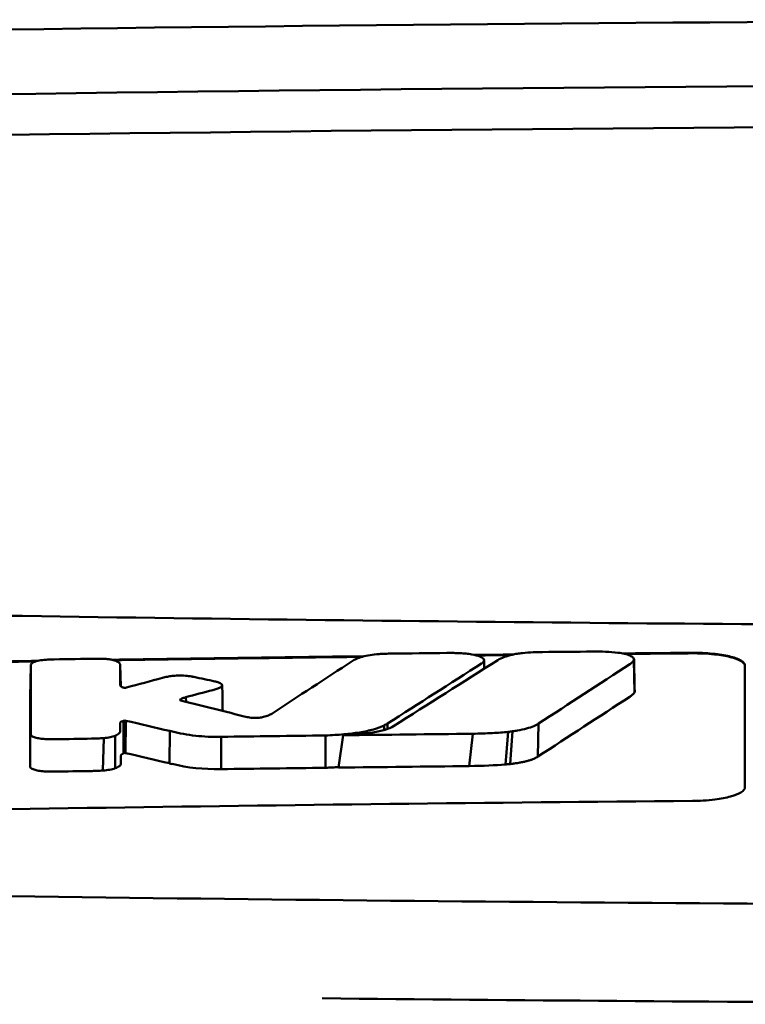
# Model space of a CAD drawing. Header units: millimetres. Extents: x 292 to 842, y 105 to 738.
# Tile 7 of 11: x 539 to 553, y 719 to 738. Entities that reach past the tile are written whole.
import ezdxf

# ---------------------------------------------------------------- set-up
doc = ezdxf.new("R2010")
doc.units = ezdxf.units.MM
doc.layers.add('Visible (ISO)', color=7, linetype='Continuous', lineweight=50)

msp = doc.modelspace()

# ---------------------------------------------------------------- linework, layer by layer
at = {"layer": 'Visible (ISO)'}
for p, q in [((550.603, 725.979), (550.613, 725.358)), ((539.114, 725.875), (539.102, 725.263)), ((540.817, 725.874), (540.825, 725.476)), ((540.818, 725.492), (540.818, 725.494)), ((541.961, 725.223), (541.961, 725.208)), ((542.067, 725.266), (542.07, 725.177)), ((540.88, 724.815), (540.879, 724.195)), ((540.902, 724.82), (540.896, 724.203)), ((540.922, 724.819), (540.916, 724.202)), ((541.761, 724.622), (541.756, 724.006)), ((545.842, 724.727), (545.843, 724.641)), ((545.907, 724.764), (545.909, 724.662)), ((548.29, 724.616), (548.243, 723.992)), ((548.786, 724.765), (548.773, 724.135)), ((540.504, 724.487), (540.487, 723.869)), ((540.721, 724.533), (540.718, 723.911)), ((542.741, 724.512), (542.738, 723.895)), ((544.725, 723.921), (544.725, 724.537)), ((544.976, 723.924), (545.061, 724.541)), ((547.532, 724.57), (547.465, 723.954)), ((548.208, 724.606), (548.154, 723.984))]:
    msp.add_line(p, q, dxfattribs=at)
for centre, major_axis, ratio, start_param, end_param in [((566.978, 708.956), (250.217, -0.007), 0.116796, 1.571075, 1.752137), ((567.132, 711.946), (225.492, 0.002), 0.110939, 1.570719, 1.791596), ((567.154, 711.916), (-227.223, 0), 0.106767, 4.71241, 4.92951), ((539.552, 724.489), (51.403, 0.789), 0.029133, 1.554631, 1.57023), ((250.665, -2751.453), (-235.079, 3524.364), 0.687287, 6.065929, 6.066443), ((540.773, 724.434), (25.972, -6.076), 0.015321, 1.536366, 1.568667), ((541.806, 725.755), (6.766, -1.024), 0.083118, 5.966235, 6.005906), ((542.736, 724.515), (0.152, 0.003), 0.020884, 4.663305, 4.744135), ((566.877, -1062.762), (1787.892, 0), 0.999745, 1.583186, 1.584297), ((566.847, -1059.723), (-1784.851, -1.513), 0.999745, 4.722363, 4.723748), ((539.114, 723.946), (-0.0014, -0.0329), 0.45485, 4.797147, 4.891032), ((541.919, 724.402), (1.323, -0.316), 0.311917, 4.663131, 4.702558), ((819.774, 1430.225), (-278.359, -706.106), 0.063886, 0.008479, 0.026829), ((567.369, -1080.053), (1804.576, 0), 0.999745, 1.583344, 1.584446), ((567.128, -1060.866), (-1785.382, -1.767), 0.999745, 4.722413, 4.723807), ((380.379, 748.784), (168.534, -24.577), 0.021127, 6.155066, 6.191262)]:
    msp.add_ellipse(centre, major_axis=major_axis, ratio=ratio, start_param=start_param, end_param=end_param, dxfattribs=at)
for points, knots in [([(521.044, 727.167), (528.665, 726.98), (536.299, 726.84), (547.837, 726.699), (551.685, 726.663), (557.471, 726.628), (559.405, 726.619), (563.188, 726.607), (565.001, 726.604), (566.901, 726.603)], [0.000811, 0.000811, 0.000811, 0.000811, 2.334672, 2.334672, 3.49801, 3.49801, 4.08174, 4.08174, 4.638981, 4.638981, 4.638981, 4.638981]), ([(548.48, 726.108), (548.547, 726.114), (548.615, 726.119), (548.744, 726.125), (548.803, 726.127), (548.863, 726.127)], [0, 0, 0, 0, 0.02130972, 0.02130972, 0.03920168, 0.03920168, 0.03920168, 0.03920168]), ([(549.816, 726.137), (549.9, 726.137), (549.982, 726.136), (550.144, 726.129), (550.222, 726.123), (550.296, 726.114)], [0, 0, 0, 0, 0.02493845, 0.02493845, 0.04990411, 0.04990411, 0.04990411, 0.04990411]), ([(550.296, 726.114), (550.343, 726.108), (550.385, 726.101), (550.462, 726.083), (550.496, 726.072), (550.553, 726.049), (550.576, 726.035), (550.602, 726.007), (550.607, 725.993), (550.603, 725.979)], [0, 0, 0, 0, 0.01587272, 0.01587272, 0.03235839, 0.03235839, 0.05026104, 0.05026104, 0.06761699, 0.06761699, 0.06761699, 0.06761699]), ([(551.717, 726.113), (551.78, 726.113), (551.843, 726.112), (551.974, 726.107), (552.041, 726.102), (552.222, 726.085), (552.327, 726.068), (552.506, 726.026), (552.577, 726.001), (552.658, 725.957), (552.68, 725.94), (552.71, 725.905), (552.717, 725.888), (552.717, 725.87)], [0.000001, 0.000001, 0.000001, 0.000001, 0.0189524, 0.0189524, 0.0399692, 0.0399692, 0.0779065, 0.0779065, 0.1155872, 0.1155872, 0.137348, 0.137348, 0.1589354, 0.1589354, 0.1589354, 0.1589354]), ([(539.438, 725.983), (539.39, 725.981), (539.344, 725.976), (539.26, 725.962), (539.223, 725.953), (539.171, 725.936), (539.153, 725.927), (539.128, 725.91), (539.12, 725.902), (539.117, 725.893)], [-0.05113032, -0.05113032, -0.05113032, -0.05113032, -0.03661036, -0.03661036, -0.02158494, -0.02158494, -0.01046232, -0.01046232, 0, 0, 0, 0]), ([(539.558, 725.987), (539.538, 725.987), (539.518, 725.987), (539.478, 725.985), (539.458, 725.984), (539.438, 725.983)], [-0.0120578, -0.0120578, -0.0120578, -0.0120578, -0.00602891, -0.00602891, 0, 0, 0, 0]), ([(540.48, 725.999), (540.461, 725.999), (540.442, 726), (540.402, 726), (540.381, 726), (540.36, 726)], [-0.01208774, -0.01208774, -0.01208774, -0.01208774, -0.00635487, -0.00635487, 0, 0, 0, 0]), ([(540.754, 725.95), (540.742, 725.956), (540.727, 725.962), (540.691, 725.973), (540.669, 725.978), (540.622, 725.987), (540.595, 725.991), (540.539, 725.996), (540.51, 725.998), (540.48, 725.999)], [-0.03642364, -0.03642364, -0.03642364, -0.03642364, -0.02759296, -0.02759296, -0.01849049, -0.01849049, -0.00911385, -0.00911385, 0, 0, 0, 0]), ([(540.817, 725.874), (540.817, 725.887), (540.812, 725.9), (540.792, 725.925), (540.776, 725.938), (540.754, 725.95)], [-0.03215724, -0.03215724, -0.03215724, -0.03215724, -0.01616009, -0.01616009, 0, 0, 0, 0]), ([(545.43, 726.038), (545.388, 726.025), (545.35, 726.011), (545.286, 725.983), (545.259, 725.969), (545.237, 725.954)], [-0.03864588, -0.03864588, -0.03864588, -0.03864588, -0.01880031, -0.01880031, 0, 0, 0, 0]), ([(545.746, 726.088), (545.687, 726.084), (545.63, 726.078), (545.522, 726.061), (545.472, 726.05), (545.43, 726.038)], [-0.0377179, -0.0377179, -0.0377179, -0.0377179, -0.01935504, -0.01935504, 0, 0, 0, 0]), ([(545.984, 726.097), (545.945, 726.097), (545.906, 726.096), (545.826, 726.093), (545.786, 726.091), (545.746, 726.088)], [-0.02402213, -0.02402213, -0.02402213, -0.02402213, -0.01224647, -0.01224647, 0, 0, 0, 0]), ([(547.29, 726.106), (547.25, 726.107), (547.21, 726.108), (547.124, 726.11), (547.08, 726.11), (547.035, 726.109)], [-0.02574903, -0.02574903, -0.02574903, -0.02574903, -0.01343066, -0.01343066, 0, 0, 0, 0]), ([(547.711, 725.917), (547.728, 725.928), (547.738, 725.94), (547.749, 725.964), (547.748, 725.977), (547.729, 726.008), (547.703, 726.026), (547.625, 726.058), (547.574, 726.071), (547.479, 726.088), (547.442, 726.093), (547.367, 726.101), (547.329, 726.104), (547.29, 726.106)], [-0.1007335, -0.1007335, -0.1007335, -0.1007335, -0.0864518, -0.0864518, -0.070815, -0.070815, -0.0477471, -0.0477471, -0.0248109, -0.0248109, -0.0119957, -0.0119957, 0, 0, 0, 0]), ([(548.011, 725.975), (548.043, 725.995), (548.084, 726.015), (548.178, 726.049), (548.228, 726.064), (548.284, 726.077)], [0, 0, 0, 0, 0.0264811, 0.0264811, 0.04942684, 0.04942684, 0.04942684, 0.04942684]), ([(548.284, 726.077), (548.313, 726.084), (548.344, 726.089), (548.409, 726.1), (548.444, 726.104), (548.48, 726.108)], [0, 0, 0, 0, 0.01146668, 0.01146668, 0.02292794, 0.02292794, 0.02292794, 0.02292794]), ([(550.603, 725.979), (550.598, 725.965), (550.588, 725.951), (550.561, 725.923), (550.543, 725.909), (550.522, 725.895)], [0, 0, 0, 0, 0.01712312, 0.01712312, 0.03473945, 0.03473945, 0.03473945, 0.03473945]), ([(551.717, 726.103), (551.783, 726.103), (551.848, 726.102), (551.989, 726.096), (552.064, 726.091), (552.248, 726.071), (552.35, 726.054), (552.52, 726.011), (552.587, 725.986), (552.662, 725.943), (552.683, 725.927), (552.71, 725.894), (552.717, 725.877), (552.717, 725.86)], [0.000001, 0.000001, 0.000001, 0.000001, 0.0196149, 0.0196149, 0.0431871, 0.0431871, 0.0806063, 0.0806063, 0.1171477, 0.1171477, 0.1383045, 0.1383045, 0.1589286, 0.1589286, 0.1589286, 0.1589286]), ([(539.117, 725.893), (539.116, 725.89), (539.115, 725.887), (539.114, 725.881), (539.114, 725.878), (539.114, 725.875)], [-0.007314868, -0.007314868, -0.007314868, -0.007314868, -0.003657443, -0.003657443, 0, 0, 0, 0]), ([(547.699, 725.909), (547.701, 725.91), (547.703, 725.912), (547.707, 725.915), (547.709, 725.916), (547.711, 725.917)], [-0.003491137, -0.003491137, -0.003491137, -0.003491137, -0.001745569, -0.001745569, 0, 0, 0, 0]), ([(541.714, 725.657), (541.699, 725.654), (541.683, 725.651), (541.652, 725.643), (541.636, 725.639), (541.621, 725.635)], [-0.01248959, -0.01248959, -0.01248959, -0.01248959, -0.006512, -0.006512, 0, 0, 0, 0]), ([(542.175, 725.662), (542.14, 725.668), (542.1, 725.673), (542.01, 725.679), (541.962, 725.68), (541.877, 725.677), (541.841, 725.675), (541.773, 725.667), (541.742, 725.663), (541.714, 725.657)], [-0.0498323, -0.0498323, -0.0498323, -0.0498323, -0.03617176, -0.03617176, -0.02170588, -0.02170588, -0.0105717, -0.0105717, 0, 0, 0, 0]), ([(542.22, 725.653), (542.213, 725.654), (542.206, 725.656), (542.191, 725.659), (542.183, 725.66), (542.175, 725.662)], [-0.005954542, -0.005954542, -0.005954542, -0.005954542, -0.00297727, -0.00297727, 0, 0, 0, 0]), ([(542.655, 725.559), (542.649, 725.56), (542.643, 725.562), (542.632, 725.564), (542.626, 725.565), (542.62, 725.567)], [-0.00490164, -0.00490164, -0.00490164, -0.00490164, -0.002450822, -0.002450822, 0, 0, 0, 0]), ([(542.721, 725.453), (542.737, 725.462), (542.748, 725.471), (542.76, 725.49), (542.76, 725.499), (542.749, 725.519), (542.737, 725.528), (542.702, 725.545), (542.681, 725.552), (542.655, 725.559)], [-0.04671997, -0.04671997, -0.04671997, -0.04671997, -0.03538139, -0.03538139, -0.02350504, -0.02350504, -0.01139688, -0.01139688, 0, 0, 0, 0]), ([(540.887, 725.448), (540.88, 725.45), (540.873, 725.452), (540.857, 725.457), (540.85, 725.46), (540.84, 725.465), (540.836, 725.468), (540.823, 725.477), (540.819, 725.484), (540.818, 725.492)], [-0.02048694, -0.02048694, -0.02048694, -0.02048694, -0.01661307, -0.01661307, -0.01236262, -0.01236262, -0.00927922, -0.00927922, 0, 0, 0, 0]), ([(540.924, 725.448), (540.921, 725.448), (540.919, 725.447), (540.913, 725.447), (540.909, 725.447), (540.906, 725.447), (540.905, 725.447), (540.905, 725.447), (540.905, 725.447), (540.904, 725.447), (540.903, 725.447), (540.9, 725.447), (540.897, 725.447), (540.891, 725.448), (540.889, 725.448), (540.887, 725.448)], [-0.004606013, -0.004606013, -0.004606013, -0.004606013, -0.003438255, -0.003438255, -0.002112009, -0.002112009, -0.002029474, -0.002029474, -0.001947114, -0.001947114, -0.001614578, -0.001614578, -0.000682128, -0.000682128, 0, 0, 0, 0]), ([(540.937, 725.451), (540.935, 725.45), (540.933, 725.45), (540.928, 725.449), (540.926, 725.449), (540.924, 725.448)], [-0.00169855, -0.00169855, -0.00169855, -0.00169855, -0.000849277, -0.000849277, 0, 0, 0, 0]), ([(542.578, 725.402), (542.606, 725.409), (542.632, 725.417), (542.68, 725.434), (542.702, 725.443), (542.721, 725.453)], [-0.02471221, -0.02471221, -0.02471221, -0.02471221, -0.01263472, -0.01263472, 0, 0, 0, 0]), ([(541.965, 725.206), (541.961, 725.208), (541.958, 725.211), (541.956, 725.217), (541.957, 725.22), (541.961, 725.223)], [-0.0073251, -0.0073251, -0.0073251, -0.0073251, -0.003944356, -0.003944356, 0, 0, 0, 0]), ([(541.961, 725.223), (541.965, 725.226), (541.969, 725.229), (541.979, 725.235), (541.986, 725.238), (541.997, 725.244), (542.002, 725.246), (542.024, 725.254), (542.044, 725.26), (542.067, 725.266)], [-0.02035992, -0.02035992, -0.02035992, -0.02035992, -0.01645196, -0.01645196, -0.0122888, -0.0122888, -0.00943827, -0.00943827, 0, 0, 0, 0]), ([(541.99, 725.197), (541.985, 725.198), (541.981, 725.2), (541.972, 725.202), (541.968, 725.204), (541.965, 725.206)], [-0.004403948, -0.004403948, -0.004403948, -0.004403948, -0.002275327, -0.002275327, 0, 0, 0, 0]), ([(550.613, 725.358), (550.604, 725.344), (550.592, 725.33), (550.561, 725.302), (550.543, 725.288), (550.522, 725.274)], [0, 0, 0, 0, 0.01745385, 0.01745385, 0.03518305, 0.03518305, 0.03518305, 0.03518305]), ([(540.818, 724.777), (540.818, 724.781), (540.819, 724.785), (540.826, 724.793), (540.832, 724.797), (540.844, 724.803), (540.848, 724.804), (540.863, 724.81), (540.873, 724.812), (540.88, 724.815)], [-0.01251254, -0.01251254, -0.01251254, -0.01251254, -0.00901213, -0.00901213, -0.00544118, -0.00544118, -0.00386807, -0.00386807, 0, 0, 0, 0]), ([(540.88, 724.815), (540.884, 724.816), (540.887, 724.817), (540.895, 724.818), (540.898, 724.819), (540.902, 724.82)], [-0.00300659, -0.00300659, -0.00300659, -0.00300659, -0.001503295, -0.001503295, 0, 0, 0, 0]), ([(540.902, 724.82), (540.903, 724.82), (540.905, 724.821), (540.908, 724.821), (540.91, 724.821), (540.911, 724.821), (540.911, 724.821), (540.911, 724.821), (540.912, 724.821), (540.912, 724.821), (540.912, 724.821), (540.913, 724.821), (540.914, 724.821), (540.916, 724.82), (540.917, 724.82), (540.92, 724.819), (540.921, 724.819), (540.922, 724.819)], [-0.002281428, -0.002281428, -0.002281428, -0.002281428, -0.001665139, -0.001665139, -0.001287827, -0.001287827, -0.001274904, -0.001274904, -0.00126194, -0.00126194, -0.001209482, -0.001209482, -0.000987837, -0.000987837, -0.000549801, -0.000549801, 0, 0, 0, 0]), ([(543.252, 724.883), (543.249, 724.884), (543.245, 724.885), (543.238, 724.887), (543.235, 724.887), (543.232, 724.888)], [-0.002881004, -0.002881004, -0.002881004, -0.002881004, -0.001440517, -0.001440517, 0, 0, 0, 0]), ([(543.545, 724.889), (543.534, 724.886), (543.521, 724.884), (543.494, 724.879), (543.48, 724.878), (543.439, 724.873), (543.412, 724.872), (543.36, 724.872), (543.335, 724.873), (543.29, 724.877), (543.27, 724.88), (543.252, 724.883)], [-0.03228767, -0.03228767, -0.03228767, -0.03228767, -0.02770248, -0.02770248, -0.02275386, -0.02275386, -0.01468895, -0.01468895, -0.00707707, -0.00707707, 0, 0, 0, 0]), ([(543.702, 724.952), (543.685, 724.941), (543.664, 724.93), (543.612, 724.909), (543.581, 724.899), (543.545, 724.889)], [-0.02994324, -0.02994324, -0.02994324, -0.02994324, -0.01548431, -0.01548431, 0, 0, 0, 0]), ([(540.721, 724.533), (540.756, 724.548), (540.781, 724.564), (540.811, 724.595), (540.818, 724.61), (540.818, 724.625)], [-0.03917193, -0.03917193, -0.03917193, -0.03917193, -0.0186408, -0.0186408, 0, 0, 0, 0]), ([(540.818, 724.625), (540.817, 724.639), (540.818, 724.661), (540.818, 724.676), (540.818, 724.689), (540.818, 724.727), (540.818, 724.752), (540.818, 724.777)], [0, 0, 0, 0, 0.0162879, 0.0162879, 0.0977077, 0.0977077, 0.2605668, 0.2605668, 0.2605668, 0.2605668]), ([(541.812, 724.61), (541.94, 724.578), (542.089, 724.549), (542.332, 724.523), (542.41, 724.517), (542.569, 724.511), (542.648, 724.51), (542.729, 724.512)], [-0.105367, -0.105367, -0.105367, -0.105367, -0.0488724, -0.0488724, -0.0241035, -0.0241035, 0, 0, 0, 0]), ([(544.725, 724.537), (544.844, 724.542), (544.962, 724.549), (545.179, 724.568), (545.279, 724.58), (545.472, 724.611), (545.562, 724.63), (545.721, 724.675), (545.788, 724.7), (545.842, 724.727)], [-0.1396927, -0.1396927, -0.1396927, -0.1396927, -0.1039474, -0.1039474, -0.0713068, -0.0713068, -0.0361761, -0.0361761, 0, 0, 0, 0]), ([(545.061, 724.541), (545.166, 724.546), (545.27, 724.553), (545.46, 724.571), (545.546, 724.581), (545.715, 724.608), (545.794, 724.626), (545.929, 724.667), (545.981, 724.69), (546.021, 724.714)], [0, 0, 0, 0, 0.0316908, 0.0316908, 0.0599134, 0.0599134, 0.0913031, 0.0913031, 0.1228865, 0.1228865, 0.1228865, 0.1228865]), ([(545.842, 724.727), (545.854, 724.733), (545.865, 724.74), (545.887, 724.752), (545.897, 724.758), (545.907, 724.764)], [-0.01617209, -0.01617209, -0.01617209, -0.01617209, -0.00808599, -0.00808599, 0, 0, 0, 0]), ([(548.786, 724.765), (548.76, 724.747), (548.731, 724.731), (548.692, 724.714), (548.653, 724.698), (548.608, 724.683), (548.556, 724.669), (548.505, 724.655), (548.445, 724.642), (548.383, 724.631), (548.354, 724.626), (548.322, 724.62), (548.29, 724.616)], [0, 0, 0, 0, 0.2297075, 0.2297075, 0.2297075, 0.4574814, 0.4574814, 0.4574814, 0.6826089, 0.6826089, 0.6826089, 0.7908188, 0.7908188, 0.7908188, 0.7908188]), ([(539.111, 724.555), (539.112, 724.544), (539.119, 724.534), (539.147, 724.515), (539.169, 724.505), (539.222, 724.49), (539.252, 724.484), (539.316, 724.474), (539.35, 724.471), (539.386, 724.469)], [-0.04908253, -0.04908253, -0.04908253, -0.04908253, -0.03649581, -0.03649581, -0.02308132, -0.02308132, -0.01125263, -0.01125263, 0, 0, 0, 0]), ([(539.386, 724.469), (539.419, 724.467), (539.452, 724.466), (539.521, 724.465), (539.556, 724.465), (539.592, 724.465)], [-0.02088223, -0.02088223, -0.02088223, -0.02088223, -0.01062105, -0.01062105, 0, 0, 0, 0]), ([(540.269, 724.476), (540.308, 724.476), (540.346, 724.477), (540.425, 724.481), (540.465, 724.484), (540.504, 724.487)], [-0.02385699, -0.02385699, -0.02385699, -0.02385699, -0.01223524, -0.01223524, 0, 0, 0, 0]), ([(540.504, 724.487), (540.547, 724.492), (540.588, 724.497), (540.662, 724.513), (540.695, 724.522), (540.721, 724.533)], [-0.02836789, -0.02836789, -0.02836789, -0.02836789, -0.01466479, -0.01466479, 0, 0, 0, 0]), ([(548.208, 724.606), (548.111, 724.596), (548.008, 724.588), (547.782, 724.576), (547.656, 724.572), (547.532, 724.57)], [0, 0, 0, 0, 0.0313472, 0.0313472, 0.06861154, 0.06861154, 0.06861154, 0.06861154]), ([(540.829, 724.003), (540.829, 724.016), (540.829, 724.038), (540.829, 724.053), (540.829, 724.066), (540.83, 724.104), (540.83, 724.129), (540.83, 724.154)], [0, 0, 0, 0, 0.0163048, 0.0163048, 0.0978171, 0.0978171, 0.2608531, 0.2608531, 0.2608531, 0.2608531]), ([(540.83, 724.154), (540.83, 724.157), (540.83, 724.159), (540.831, 724.162), (540.832, 724.165), (540.833, 724.167), (540.836, 724.17), (540.837, 724.171), (540.839, 724.173), (540.841, 724.175), (540.843, 724.176), (540.844, 724.177), (540.846, 724.178), (540.848, 724.179), (540.85, 724.18), (540.852, 724.181), (540.854, 724.182), (540.856, 724.183), (540.858, 724.184), (540.86, 724.186), (540.862, 724.187), (540.864, 724.188), (540.866, 724.189), (540.869, 724.19), (540.871, 724.191), (540.874, 724.192), (540.876, 724.194), (540.879, 724.195)], [0, 0, 0, 0, 0.0303952, 0.0303952, 0.0303952, 0.062529, 0.062529, 0.062529, 0.0836646, 0.0836646, 0.0836646, 0.0973848, 0.0973848, 0.0973848, 0.1111615, 0.1111615, 0.1111615, 0.1249801, 0.1249801, 0.1249801, 0.1388281, 0.1388281, 0.1388281, 0.1526703, 0.1526703, 0.1526703, 0.1727383, 0.1727383, 0.1727383, 0.1727383]), ([(540.879, 724.195), (540.882, 724.197), (540.884, 724.198), (540.89, 724.201), (540.893, 724.202), (540.896, 724.203)], [-0.003660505, -0.003660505, -0.003660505, -0.003660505, -0.001830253, -0.001830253, 0, 0, 0, 0]), ([(540.896, 724.203), (540.896, 724.203), (540.896, 724.203), (540.896, 724.203), (540.896, 724.203), (540.896, 724.203), (540.896, 724.203), (540.896, 724.203), (540.896, 724.203), (540.896, 724.203), (540.896, 724.203), (540.896, 724.203), (540.896, 724.203), (540.896, 724.203), (540.896, 724.204), (540.896, 724.204), (540.896, 724.204), (540.896, 724.204), (540.896, 724.204), (540.896, 724.204), (540.896, 724.204), (540.896, 724.204), (540.896, 724.204), (540.896, 724.204), (540.896, 724.204), (540.897, 724.204), (540.897, 724.204), (540.897, 724.204), (540.897, 724.204), (540.897, 724.204), (540.897, 724.204), (540.897, 724.204), (540.897, 724.204), (540.897, 724.204), (540.897, 724.204), (540.897, 724.204), (540.897, 724.204), (540.898, 724.204), (540.898, 724.204), (540.898, 724.204), (540.898, 724.204), (540.898, 724.204), (540.898, 724.204), (540.898, 724.204), (540.898, 724.204), (540.898, 724.204), (540.899, 724.204), (540.899, 724.204), (540.899, 724.204), (540.899, 724.204), (540.899, 724.204), (540.899, 724.204), (540.9, 724.204), (540.9, 724.204), (540.9, 724.204), (540.9, 724.204), (540.9, 724.204), (540.9, 724.204), (540.901, 724.204), (540.901, 724.204), (540.901, 724.204), (540.901, 724.204), (540.901, 724.204), (540.902, 724.204), (540.902, 724.204), (540.902, 724.204), (540.902, 724.204), (540.902, 724.204), (540.902, 724.204), (540.902, 724.204), (540.903, 724.204), (540.903, 724.204), (540.903, 724.204), (540.903, 724.204), (540.903, 724.204), (540.903, 724.204), (540.904, 724.204), (540.904, 724.204), (540.904, 724.204), (540.904, 724.204), (540.904, 724.204), (540.904, 724.204), (540.905, 724.204), (540.905, 724.204), (540.905, 724.204), (540.905, 724.204), (540.905, 724.204), (540.906, 724.204), (540.906, 724.204), (540.906, 724.204), (540.906, 724.204), (540.906, 724.204), (540.906, 724.204), (540.907, 724.204), (540.907, 724.204), (540.907, 724.204), (540.907, 724.204), (540.907, 724.204), (540.907, 724.204), (540.908, 724.204), (540.908, 724.204), (540.908, 724.204), (540.908, 724.204), (540.908, 724.204), (540.908, 724.204), (540.909, 724.204), (540.909, 724.204), (540.909, 724.204), (540.909, 724.204), (540.909, 724.204), (540.909, 724.204), (540.909, 724.204), (540.91, 724.204), (540.91, 724.204), (540.91, 724.204), (540.91, 724.204), (540.91, 724.204), (540.91, 724.204), (540.911, 724.204), (540.911, 724.204), (540.911, 724.204), (540.911, 724.204), (540.911, 724.204), (540.912, 724.204), (540.912, 724.204), (540.912, 724.204), (540.912, 724.203), (540.913, 724.203), (540.913, 724.203), (540.913, 724.203), (540.913, 724.203), (540.913, 724.203), (540.913, 724.203), (540.914, 724.203), (540.914, 724.203), (540.914, 724.203), (540.914, 724.203), (540.914, 724.203), (540.914, 724.203), (540.915, 724.203), (540.915, 724.203), (540.915, 724.203), (540.915, 724.202), (540.915, 724.202), (540.915, 724.202), (540.915, 724.202), (540.915, 724.202), (540.916, 724.202)], [0, 0, 0, 0, 0.00010092, 0.00010092, 0.00010092, 0.00021421, 0.00021421, 0.00021421, 0.00034191, 0.00034191, 0.00034191, 0.00048614, 0.00048614, 0.00048614, 0.0006491, 0.0006491, 0.0006491, 0.00083295, 0.00083295, 0.00083295, 0.0010398, 0.0010398, 0.0010398, 0.00127155, 0.00127155, 0.00127155, 0.00152985, 0.00152985, 0.00152985, 0.00181601, 0.00181601, 0.00181601, 0.00213099, 0.00213099, 0.00213099, 0.00247531, 0.00247531, 0.00247531, 0.00284913, 0.00284913, 0.00284913, 0.0032522, 0.0032522, 0.0032522, 0.00368392, 0.00368392, 0.00368392, 0.00414337, 0.00414337, 0.00414337, 0.00462932, 0.00462932, 0.00462932, 0.00514025, 0.00514025, 0.00514025, 0.00567435, 0.00567435, 0.00567435, 0.00622948, 0.00622948, 0.00622948, 0.00680328, 0.00680328, 0.00680328, 0.00722748, 0.00722748, 0.00722748, 0.00765639, 0.00765639, 0.00765639, 0.00809021, 0.00809021, 0.00809021, 0.00853045, 0.00853045, 0.00853045, 0.00898118, 0.00898118, 0.00898118, 0.00944983, 0.00944983, 0.00944983, 0.01019771, 0.01019771, 0.01019771, 0.01072731, 0.01072731, 0.01072731, 0.01127043, 0.01127043, 0.01127043, 0.01182038, 0.01182038, 0.01182038, 0.01237373, 0.01237373, 0.01237373, 0.01292903, 0.01292903, 0.01292903, 0.01348579, 0.01348579, 0.01348579, 0.01404385, 0.01404385, 0.01404385, 0.01460318, 0.01460318, 0.01460318, 0.01516377, 0.01516377, 0.01516377, 0.01572559, 0.01572559, 0.01572559, 0.01628856, 0.01628856, 0.01628856, 0.01719056, 0.01719056, 0.01719056, 0.01809498, 0.01809498, 0.01809498, 0.01900069, 0.01900069, 0.01900069, 0.01990628, 0.01990628, 0.01990628, 0.02081008, 0.02081008, 0.02081008, 0.02171014, 0.02171014, 0.02171014, 0.0226042, 0.0226042, 0.0226042, 0.02403673, 0.02403673, 0.02403673, 0.02490235, 0.02490235, 0.02490235, 0.02514715, 0.02514715, 0.02514715, 0.02514715]), ([(548.773, 724.135), (548.762, 724.128), (548.752, 724.121), (548.739, 724.114), (548.726, 724.107), (548.713, 724.101), (548.698, 724.094), (548.683, 724.088), (548.667, 724.081), (548.65, 724.075), (548.632, 724.069), (548.614, 724.063), (548.594, 724.057), (548.574, 724.052), (548.553, 724.046), (548.531, 724.041), (548.509, 724.035), (548.486, 724.03), (548.462, 724.026), (548.438, 724.021), (548.413, 724.016), (548.387, 724.012), (548.362, 724.008), (548.335, 724.004), (548.308, 724), (548.287, 723.998), (548.265, 723.995), (548.243, 723.992)], [0, 0, 0, 0, 0.0909424, 0.0909424, 0.0909424, 0.1817542, 0.1817542, 0.1817542, 0.2723918, 0.2723918, 0.2723918, 0.3628196, 0.3628196, 0.3628196, 0.4530191, 0.4530191, 0.4530191, 0.5429943, 0.5429943, 0.5429943, 0.6327704, 0.6327704, 0.6327704, 0.7223865, 0.7223865, 0.7223865, 0.7930355, 0.7930355, 0.7930355, 0.7930355]), ([(539.099, 723.941), (539.099, 723.931), (539.105, 723.921), (539.13, 723.903), (539.149, 723.894), (539.198, 723.877), (539.228, 723.871), (539.293, 723.86), (539.329, 723.856), (539.367, 723.853)], [-0.04924341, -0.04924341, -0.04924341, -0.04924341, -0.03730774, -0.03730774, -0.02457836, -0.02457836, -0.01203215, -0.01203215, 0, 0, 0, 0]), ([(540.25, 723.859), (540.29, 723.859), (540.329, 723.861), (540.409, 723.864), (540.448, 723.866), (540.487, 723.869)], [-0.02395861, -0.02395861, -0.02395861, -0.02395861, -0.01199304, -0.01199304, 0, 0, 0, 0]), ([(540.487, 723.869), (540.532, 723.872), (540.576, 723.878), (540.654, 723.892), (540.689, 723.901), (540.718, 723.911)], [-0.02856182, -0.02856182, -0.02856182, -0.02856182, -0.01439277, -0.01439277, 0, 0, 0, 0]), ([(540.718, 723.911), (540.755, 723.924), (540.783, 723.939), (540.82, 723.97), (540.829, 723.986), (540.829, 724.003)], [-0.0393647, -0.0393647, -0.0393647, -0.0393647, -0.02005998, -0.02005998, 0, 0, 0, 0]), ([(544.725, 723.921), (544.747, 723.922), (544.766, 723.923), (544.788, 723.924), (544.81, 723.925), (544.829, 723.926), (544.851, 723.927), (544.873, 723.928), (544.892, 723.93), (544.914, 723.931), (544.935, 723.932), (544.954, 723.934), (544.976, 723.935), (544.976, 723.935), (544.977, 723.935), (544.977, 723.935)], [0, 0, 0, 0, 0.0666108, 0.0666108, 0.0666108, 0.1332483, 0.1332483, 0.1332483, 0.1998749, 0.1998749, 0.1998749, 0.2664632, 0.2664632, 0.2664632, 0.2681614, 0.2681614, 0.2681614, 0.2681614]), ([(548.243, 723.992), (548.225, 723.99), (548.205, 723.988), (548.186, 723.987), (548.175, 723.986), (548.164, 723.985), (548.154, 723.984)], [0, 0, 0, 0, 0.05948342, 0.05948342, 0.05948342, 0.09287765, 0.09287765, 0.09287765, 0.09287765]), ([(539.367, 723.853), (539.401, 723.851), (539.437, 723.849), (539.505, 723.848), (539.539, 723.848), (539.572, 723.848)], [-0.02086728, -0.02086728, -0.02086728, -0.02086728, -0.01001262, -0.01001262, 0, 0, 0, 0]), ([(552.717, 723.548), (552.717, 723.515), (552.691, 723.483), (552.595, 723.423), (552.528, 723.397), (552.358, 723.35), (552.258, 723.331), (552.074, 723.308), (551.998, 723.301), (551.854, 723.292), (551.786, 723.29), (551.717, 723.289)], [0.000001, 0.000001, 0.000001, 0.000001, 0.0401743, 0.0401743, 0.0774188, 0.0774188, 0.1148795, 0.1148795, 0.138742, 0.138742, 0.1592822, 0.1592822, 0.1592822, 0.1592822]), ([(551.717, 723.289), (547.873, 723.257), (544.03, 723.212), (536.319, 723.097), (532.455, 723.028), (528.588, 722.946)], [0.000001, 0.000001, 0.000001, 0.000001, 1.153366, 1.153366, 2.313577, 2.313577, 2.313577, 2.313577]), ([(566.823, 721.283), (557.138, 721.285), (547.459, 721.352), (528.13, 721.617), (518.501, 721.816), (508.996, 722.08)], [0.032666, 0.032666, 0.032666, 0.032666, 2.938218, 2.938218, 5.868286, 5.868286, 5.868286, 5.868286])]:
    msp.add_open_spline(points, degree=3, knots=knots, dxfattribs=at)
for points in [[(548.863, 726.127), (549.181, 726.13), (549.499, 726.133), (549.816, 726.137)], [(550.383, 726.1), (550.828, 726.105), (551.272, 726.109), (551.717, 726.113)], [(538.277, 725.943), (538.601, 725.949), (538.926, 725.954), (539.25, 725.959)], [(538.33, 725.934), (538.623, 725.939), (538.916, 725.944), (539.209, 725.949)], [(540.654, 725.981), (542.258, 726.005), (543.861, 726.027), (545.464, 726.047)], [(540.695, 725.972), (542.272, 725.995), (543.849, 726.017), (545.426, 726.036)], [(545.237, 725.954), (544.725, 725.62), (544.213, 725.286), (543.702, 724.952)], [(547.035, 726.109), (546.685, 726.105), (546.335, 726.101), (545.984, 726.097)], [(546.021, 724.714), (546.685, 725.135), (547.346, 725.554), (548.011, 725.975)], [(547.566, 726.071), (547.809, 726.074), (548.052, 726.077), (548.295, 726.079)], [(547.604, 726.062), (547.82, 726.064), (548.036, 726.067), (548.251, 726.069)], [(547.747, 725.969), (547.748, 725.916), (547.749, 725.863), (547.75, 725.81)], [(550.428, 726.091), (550.858, 726.095), (551.287, 726.099), (551.717, 726.103)], [(550.604, 725.989), (550.608, 725.785), (550.613, 725.581), (550.617, 725.377)], [(539.114, 725.875), (539.113, 725.436), (539.112, 724.997), (539.111, 724.558)], [(540.818, 725.494), (540.818, 725.62), (540.817, 725.747), (540.817, 725.874)], [(545.907, 724.764), (546.505, 725.146), (547.102, 725.527), (547.699, 725.909)], [(550.522, 725.895), (549.945, 725.519), (549.364, 725.141), (548.786, 724.765)], [(552.717, 725.87), (552.717, 725.097), (552.717, 724.321), (552.717, 723.548)], [(541.621, 725.635), (541.393, 725.574), (541.165, 725.512), (540.937, 725.451)], [(542.62, 725.567), (542.487, 725.595), (542.354, 725.624), (542.22, 725.653)], [(542.067, 725.266), (542.237, 725.311), (542.408, 725.357), (542.578, 725.402)], [(542.759, 725.496), (542.762, 725.332), (542.765, 725.168), (542.768, 725.003)], [(550.617, 725.377), (550.617, 725.371), (550.616, 725.365), (550.613, 725.358)], [(539.102, 725.263), (539.101, 724.824), (539.1, 724.383), (539.099, 723.944)], [(550.522, 725.274), (549.94, 724.896), (549.354, 724.514), (548.773, 724.135)], [(541.761, 724.622), (541.778, 724.618), (541.794, 724.614), (541.812, 724.61)], [(539.111, 724.558), (539.111, 724.557), (539.111, 724.556), (539.111, 724.555)], [(539.592, 724.465), (539.818, 724.469), (540.043, 724.472), (540.269, 724.476)], [(540.916, 724.202), (541.196, 724.137), (541.475, 724.071), (541.756, 724.006)], [(539.572, 723.848), (539.797, 723.852), (540.025, 723.855), (540.25, 723.859)], [(542.725, 723.895), (542.73, 723.895), (542.733, 723.895), (542.738, 723.895)], [(567.149, 719.413), (559.642, 719.413), (552.14, 719.451), (544.666, 719.527)]]:
    msp.add_open_spline(points, degree=3, dxfattribs=at)

doc.saveas('drawing.dxf')
